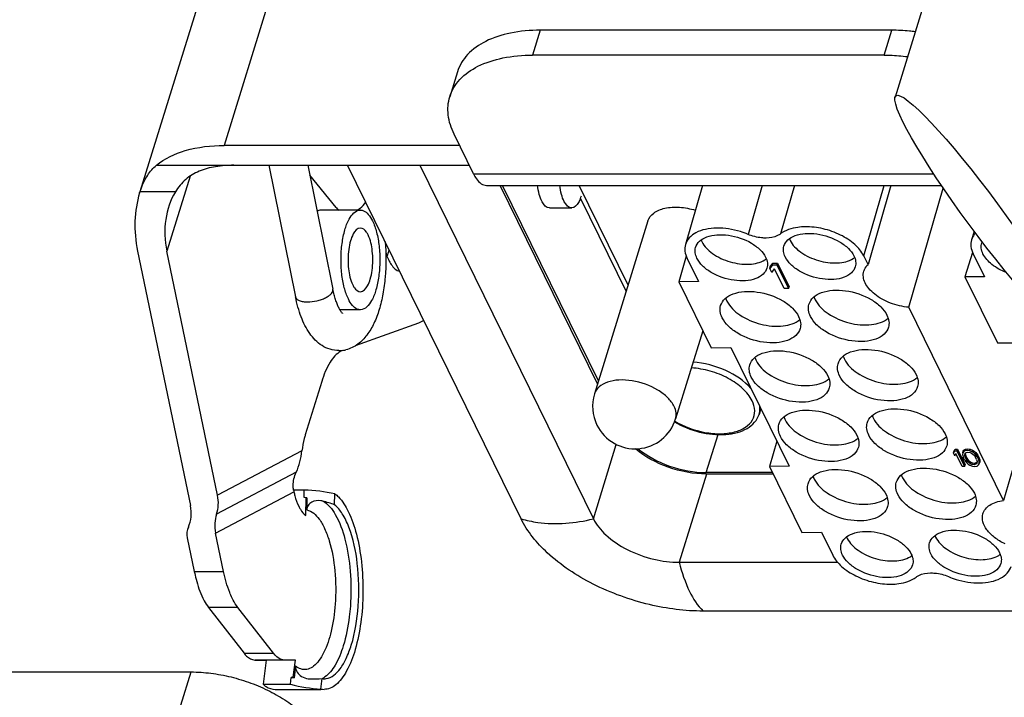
# Model space of a CAD drawing. Header units: millimetres. Extents: x 10 to 584, y 4 to 410.
# Tile 38 of 57: x 441.88 to 451.16, y 257.33 to 263.72. Entities that reach past the tile are written whole.
import ezdxf

# ---------------------------------------------------------------- set-up
doc = ezdxf.new("R2010")
doc.units = ezdxf.units.MM
doc.header["$LTSCALE"] = 32.67
doc.layers.get('0').update_dxf_attribs({"linetype": 'CONTINUOUS'})
for name, color, linetype in [('0_10', 7, 'CONTINUOUS'), ('0_9', 7, 'CONTINUOUS'), ('3_AXES', 7, 'CONTINUOUS')]:
    doc.layers.add(name, color=color, linetype=linetype)

msp = doc.modelspace()

# ---------------------------------------------------------------- linework, layer by layer
at = {"color": 7, "linetype": 'Continuous'}
for p, q in [((443.5817, 263.9297), (443.0149, 262.0957)), ((444.2553, 263.9756), (443.8094, 262.5328)), ((446.7891, 263.6194), (446.7165, 263.3844)), ((450.1049, 263.6194), (446.7891, 263.6194)), ((450.0323, 263.3844), (450.1049, 263.6194)), ((450.0323, 263.3844), (446.7165, 263.3844)), ((446.0087, 263.2277), (445.936, 262.9927)), ((446.1603, 262.2655), (445.9773, 262.6384)), ((446.0291, 262.5328), (443.8094, 262.5328)), ((443.1699, 262.3463), (446.1206, 262.3463)), ((444.2294, 262.3463), (444.4815, 261.1059)), ((444.5967, 262.3463), (444.8343, 261.1776)), ((446.608, 259.014), (444.9728, 262.3463)), ((445.6543, 262.3463), (447.2896, 259.014)), ((444.8646, 261.9497), (444.6156, 262.2537)), ((446.1603, 262.2655), (450.4988, 262.2655)), ((443.4875, 262.2431), (443.2692, 261.5368)), ((446.2813, 262.1571), (450.571, 262.1571)), ((447.33, 260.2869), (446.4122, 262.1571)), ((447.3385, 260.3143), (446.4341, 262.1571)), ((443.0117, 262.0854), (443.015, 262.0957)), ((443.0129, 262.0891), (443.0117, 262.0854)), ((443.3489, 262.0957), (443.015, 262.0957)), ((445.0936, 261.9241), (444.7251, 261.9241)), ((446.8763, 261.9435), (447.0854, 261.9435)), ((442.9929, 261.5368), (443.4904, 259.1383)), ((443.7464, 259.236), (443.2692, 261.5368)), ((445.0936, 260.9841), (444.9001, 260.9841)), ((445.6419, 260.8585), (445.0435, 260.6427)), ((444.9306, 260.602), (444.9292, 260.6015)), ((444.7285, 260.3066), (444.5737, 259.8057)), ((448.352, 259.4501), (448.4658, 259.8076)), ((444.5421, 259.6542), (443.7464, 259.236)), ((447.2896, 259.014), (447.5062, 259.715)), ((444.4884, 259.4525), (443.7373, 259.0578)), ((448.3558, 259.4353), (448.0988, 258.6037)), ((448.9778, 259.4501), (448.352, 259.4501)), ((448.985, 259.4353), (448.3558, 259.4353)), ((444.5643, 259.2847), (444.4629, 259.2847)), ((444.5632, 259.2157), (444.5643, 259.2847)), ((443.7282, 258.8795), (444.4661, 259.2673)), ((444.5816, 259.2129), (444.5632, 259.2157)), ((444.5788, 259.0443), (444.5816, 259.2129)), ((444.5874, 259.2121), (444.5826, 259.2129)), ((444.5894, 259.2118), (444.5875, 259.0969)), ((444.5885, 259.212), (444.5894, 259.2118)), ((444.8504, 259.1462), (444.8521, 259.2493)), ((443.4616, 258.8331), (443.5273, 258.5163)), ((443.8036, 258.5163), (443.7282, 258.8795)), ((448.0988, 258.6037), (449.5921, 258.6037)), ((443.5273, 258.5163), (443.8036, 258.5163)), ((443.6624, 258.1776), (443.9964, 257.7466)), ((443.9387, 258.1776), (443.6624, 258.1776)), ((444.2727, 257.7466), (443.9387, 258.1776)), ((456.3992, 258.1437), (448.3245, 258.1437)), ((443.9964, 257.7466), (444.2727, 257.7466)), ((444.3753, 257.6827), (444.099, 257.6827)), ((444.099, 257.6827), (444.205, 257.6798)), ((444.205, 257.6798), (444.1756, 257.4534)), ((444.4813, 257.6798), (444.205, 257.6798)), ((444.4813, 257.6798), (444.3753, 257.6827)), ((444.4608, 257.5216), (444.4813, 257.6798)), ((444.4824, 257.6247), (444.4682, 257.5156)), ((438.2903, 257.5699), (443.4979, 257.5699)), ((443.4011, 257.2566), (443.4979, 257.5699)), ((444.4335, 257.4534), (444.442, 257.519)), ((444.4608, 257.5216), (444.442, 257.519)), ((444.1756, 257.4534), (444.4335, 257.4534)), ((444.7207, 257.4089), (444.7334, 257.5069)), ((444.2909, 257.4056), (444.7207, 257.4056))]:
    msp.add_line(p, q, dxfattribs=at)
for centre, radius, start, end in [((443.8276, 261.8347), 0.8535, 159.91601, 162.19402), ((446.815, 262.1684), 0.3786, 338.82712, 342.8986), ((444.9625, 262.1141), 0.2148, 299.09925, 306.80948), ((444.9936, 261.8309), 0.4083, 325.07472, 326.07102), ((444.9789, 261.8408), 0.426, 326.06904, 326.77727), ((444.8908, 260.8814), 0.2823, 270.03575, 273.81574), ((444.8905, 260.8862), 0.2871, 273.82233, 283.40806), ((444.727, 259.326), 0.2674, 188.87456, 192.66641), ((444.567, 259.0791), 0.1346, 81.30646, 83.78492), ((444.5668, 259.0779), 0.1358, 80.821, 81.30913), ((444.6977, 259.0276), 0.1583, 75.19917, 81.91793), ((444.6204, 257.7088), 0.246, 229.55135, 231.78629), ((444.6219, 257.6648), 0.1601, 262.19677, 268.78462), ((444.7514, 257.6349), 0.1293, 261.97305, 278.65929), ((444.7516, 257.5512), 0.1456, 257.73473, 269.94949)]:
    msp.add_arc(centre, radius, start, end, dxfattribs=at)
msp.add_ellipse((450.9657, 261.8857), major_axis=(-0.823, 1.1157), ratio=0.119516, dxfattribs=at)
for centre, major_axis, ratio, start_param, end_param in [((444.0982, 261.5368), (-0.8447, 0.9334), 0.805604, 0.445907, 0.940839), ((444.0982, 261.5368), (-0.6335, 0.7001), 0.805604, 6.522757, 7.224024), ((448.1569, 259.8479), (0.6115, -0.1889), 0.572686, -2.196683, -1.076163), ((444.5489, 258.3456), (1.2306, -0.067), 0.761939, 1.363486, 1.599717), ((443.378, 259.236), (-0.3038, 0.273), 0.813048, -2.811633, -2.306272), ((443.1219, 259.1383), (-0.3038, 0.273), 0.813048, -2.891958, -2.306272), ((444.3853, 258.3509), (1.1631, -0.0621), 0.754388, 1.200052, 1.303128), ((444.0967, 258.8795), (-0.3038, 0.273), 0.813048, 0.32996, 0.835321), ((443.6458, 258.8331), (-0.1519, 0.1365), 0.813048, 0.249635, 0.835321), ((444.3865, 258.3851), (1.1161, -0.4071), 0.699722, -1.272669, -1.249893), ((444.5477, 258.3456), (1.179, -0.4358), 0.706388, -1.409191, -1.172919), ((444.3865, 258.3851), (1.1161, -0.4071), 0.699722, -1.118105, -1.014991)]:
    msp.add_ellipse(centre, major_axis=major_axis, ratio=ratio, start_param=start_param, end_param=end_param, dxfattribs=at)
for points, knots in [([(446.7891, 263.6194), (446.6952, 263.6194), (446.5182, 263.6045), (446.2805, 263.5297), (446.0993, 263.4056), (446.0271, 263.2875), (446.0087, 263.2277)], [0, 0, 0, 0, 0.303821, 0.56993, 0.797769, 1, 1, 1, 1]), ([(450.3248, 263.6054), (450.3062, 263.6077), (450.2332, 263.6157), (450.1597, 263.6194), (450.1049, 263.6194)], [0, 0, 0, 0, 0.254869, 1, 1, 1, 1]), ([(445.936, 262.9927), (445.9545, 263.0525), (446.0267, 263.1706), (446.2079, 263.2947), (446.4456, 263.3695), (446.6225, 263.3844), (446.7165, 263.3844)], [0, 0, 0, 0, 0.202231, 0.43007, 0.696179, 1, 1, 1, 1]), ([(450.0323, 263.3844), (450.0503, 263.3844), (450.1238, 263.3831), (450.1971, 263.3772), (450.2522, 263.3704)], [0, 0, 0, 0, 0.244795, 1, 1, 1, 1]), ([(445.9773, 262.6384), (445.9492, 262.6956), (445.9099, 262.8129), (445.9191, 262.9379), (445.936, 262.9927)], [0, 0, 0, 0, 0.526022, 1, 1, 1, 1]), ([(443.1699, 262.3463), (443.2478, 262.4119), (443.4596, 262.5088), (443.686, 262.5328), (443.8094, 262.5328)], [0, 0, 0, 0, 0.45209, 1, 1, 1, 1]), ([(443.026, 262.1278), (443.042, 262.1716), (443.0796, 262.2522), (443.1382, 262.3197), (443.1699, 262.3463)], [0, 0, 0, 0, 0.530094, 1, 1, 1, 1]), ([(443.9009, 262.3463), (443.8428, 262.3463), (443.7315, 262.3387), (443.5747, 262.2979), (443.4401, 262.2189), (443.3751, 262.1393), (443.3489, 262.0957)], [0, 0, 0, 0, 0.274526, 0.525069, 0.759611, 1, 1, 1, 1]), ([(446.1603, 262.2655), (446.1682, 262.2494), (446.1879, 262.2151), (446.2258, 262.1717), (446.2643, 262.1571), (446.2813, 262.1571)], [0, 0, 0, 0, 0.316997, 0.69939, 1, 1, 1, 1]), ([(446.8763, 261.9435), (446.8455, 261.9435), (446.8022, 261.9977), (446.7772, 262.0745), (446.7674, 262.1282), (446.7642, 262.1571)], [0, 0, 0, 0, 0.365176, 0.654537, 1, 1, 1, 1]), ([(447.0854, 261.9435), (447.0549, 261.9435), (447.0124, 261.9982), (446.9871, 262.0744), (446.9769, 262.1282), (446.9735, 262.1571)], [0, 0, 0, 0, 0.362895, 0.653223, 1, 1, 1, 1]), ([(447.1681, 262.0316), (447.1631, 262.0187), (447.1471, 261.9825), (447.1129, 261.9435), (447.0854, 261.9435)], [0, 0, 0, 0, 0.334545, 1, 1, 1, 1]), ([(444.7251, 261.9241), (444.7148, 261.9241), (444.7006, 261.9209), (444.6881, 261.9145), (444.6849, 261.9126)], [0, 0, 0, 0, 0.735377, 1, 1, 1, 1]), ([(444.8646, 261.9497), (444.8658, 261.9481), (444.8721, 261.94), (444.8776, 261.9314), (444.8817, 261.9243)], [0, 0, 0, 0, 0.197572, 1, 1, 1, 1]), ([(444.9798, 261.086), (444.9632, 261.1197), (444.9368, 261.1981), (444.9145, 261.3263), (444.9079, 261.4664), (444.917, 261.6048), (444.943, 261.7313), (444.983, 261.8448), (445.0479, 261.9241), (445.0936, 261.9241)], [0, 0, 0, 0, 0.12431, 0.270924, 0.429023, 0.586016, 0.729492, 0.849109, 1, 1, 1, 1]), ([(445.0936, 261.9241), (445.104, 261.9241), (445.1332, 261.9173), (445.1746, 261.881), (445.1967, 261.844), (445.2073, 261.8223)], [0, 0, 0, 0, 0.195865, 0.544628, 1, 1, 1, 1]), ([(445.2073, 261.8223), (445.2239, 261.7885), (445.2503, 261.7102), (445.2726, 261.5819), (445.2792, 261.4419), (445.2701, 261.3035), (445.2441, 261.1769), (445.2041, 261.0634), (445.1392, 260.9841), (445.0936, 260.9841)], [0, 0, 0, 0, 0.12431, 0.270924, 0.429023, 0.586016, 0.729492, 0.849109, 1, 1, 1, 1]), ([(445.0936, 261.7541), (445.0644, 261.7541), (445.023, 261.7035), (444.9975, 261.6311), (444.9809, 261.5503), (444.975, 261.4619), (444.9806, 261.3491), (444.998, 261.266), (445.0209, 261.2191)], [0, 0, 0, 0, 0.151024, 0.270748, 0.414352, 0.571488, 0.729737, 1, 1, 1, 1]), ([(445.1662, 261.6891), (445.1615, 261.6988), (445.1459, 261.7271), (445.1161, 261.7541), (445.0936, 261.7541)], [0, 0, 0, 0, 0.323074, 1, 1, 1, 1]), ([(445.3259, 261.6268), (445.3362, 261.516), (445.3367, 261.3496), (445.3087, 261.1355), (445.2741, 260.9885), (445.2256, 260.8576), (445.1606, 260.7447), (445.0734, 260.6536), (444.9972, 260.6165), (444.957, 260.6069)], [0, 0, 0, 0, 0.288046, 0.427524, 0.558166, 0.677862, 0.787769, 0.893098, 1, 1, 1, 1]), ([(445.0936, 261.1541), (445.1227, 261.1541), (445.1641, 261.2047), (445.1896, 261.2772), (445.2062, 261.3579), (445.2121, 261.4464), (445.2065, 261.5592), (445.1892, 261.6423), (445.1662, 261.6891)], [0, 0, 0, 0, 0.151024, 0.270748, 0.414352, 0.571488, 0.729737, 1, 1, 1, 1]), ([(445.3323, 261.5226), (445.3344, 261.5163), (445.3426, 261.4923), (445.3523, 261.4689), (445.3605, 261.4522)], [0, 0, 0, 0, 0.264335, 1, 1, 1, 1]), ([(445.363, 261.5511), (445.3616, 261.5459), (445.3557, 261.5259), (445.349, 261.5062), (445.3435, 261.4918)], [0, 0, 0, 0, 0.259343, 1, 1, 1, 1]), ([(445.3605, 261.4522), (445.3674, 261.4382), (445.3912, 261.3952), (445.4301, 261.3539), (445.4636, 261.346)], [0, 0, 0, 0, 0.311987, 1, 1, 1, 1]), ([(444.5958, 261.0585), (444.6252, 261.0585), (444.6697, 261.0641), (444.7258, 261.0801), (444.7639, 261.0958), (444.7957, 261.1142), (444.8192, 261.1344), (444.8337, 261.1555), (444.8356, 261.1711), (444.8343, 261.1776)], [0, 0, 0, 0, 0.307866, 0.463228, 0.608783, 0.737683, 0.845197, 0.930498, 1, 1, 1, 1]), ([(444.9244, 260.9508), (444.9247, 260.9506), (444.9259, 260.9497), (444.9225, 260.9525), (444.9206, 260.9548), (444.9154, 260.9607), (444.91, 260.9683), (444.9004, 260.9829), (444.8878, 261.0063), (444.873, 261.0403), (444.8586, 261.0811), (444.8453, 261.1275), (444.8378, 261.1604), (444.8343, 261.1776)], [0, 0, 0, 0, 0.003982, 0.010764, 0.028768, 0.057517, 0.09639, 0.144715, 0.266581, 0.417521, 0.592683, 0.788039, 1, 1, 1, 1]), ([(445.0209, 261.2191), (445.0257, 261.2095), (445.0413, 261.1812), (445.0711, 261.1541), (445.0936, 261.1541)], [0, 0, 0, 0, 0.323074, 1, 1, 1, 1]), ([(444.891, 260.5991), (444.8627, 260.5991), (444.8064, 260.6077), (444.7053, 260.6552), (444.6056, 260.76), (444.5273, 260.9216), (444.4946, 261.0416), (444.4815, 261.1059)], [0, 0, 0, 0, 0.120634, 0.239119, 0.471342, 0.719964, 1, 1, 1, 1]), ([(444.4815, 261.1059), (444.483, 261.0986), (444.4928, 261.0832), (444.519, 261.069), (444.5544, 261.0602), (444.5812, 261.0585), (444.5958, 261.0585)], [0, 0, 0, 0, 0.171075, 0.388372, 0.666854, 1, 1, 1, 1]), ([(445.0936, 260.9841), (445.0832, 260.9841), (445.054, 260.991), (445.0125, 261.0272), (444.9905, 261.0642), (444.9798, 261.086)], [0, 0, 0, 0, 0.195865, 0.544628, 1, 1, 1, 1]), ([(444.9096, 260.5928), (444.8674, 260.5705), (444.7901, 260.4774), (444.7482, 260.3706), (444.7285, 260.3066)], [0, 0, 0, 0, 0.41616, 1, 1, 1, 1]), ([(444.5737, 259.8057), (444.5701, 259.7941), (444.5562, 259.7444), (444.5471, 259.6934), (444.5421, 259.6542)], [0, 0, 0, 0, 0.234668, 1, 1, 1, 1]), ([(448.3558, 259.4353), (448.2341, 259.4353), (447.9937, 259.4815), (447.7769, 259.597), (447.6868, 259.6737)], [0, 0, 0, 0, 0.507116, 1, 1, 1, 1]), ([(444.4628, 259.2847), (444.4607, 259.2985), (444.4562, 259.3555), (444.4701, 259.4134), (444.4884, 259.4525)], [0, 0, 0, 0, 0.244465, 1, 1, 1, 1]), ([(444.4661, 259.2673), (444.469, 259.2546), (444.4806, 259.2082), (444.4965, 259.1626), (444.5118, 259.1314)], [0, 0, 0, 0, 0.272659, 1, 1, 1, 1]), ([(444.72, 259.1843), (444.6916, 259.1883), (444.6444, 259.1819), (444.5983, 259.1427), (444.5877, 259.1122), (444.5875, 259.0969)], [0, 0, 0, 0, 0.487937, 0.740092, 1, 1, 1, 1]), ([(444.8521, 259.2493), (444.8643, 259.2404), (444.9171, 259.1934), (444.9546, 259.1316), (444.979, 259.0819)], [0, 0, 0, 0, 0.213401, 1, 1, 1, 1]), ([(444.5118, 259.1314), (444.5165, 259.1217), (444.534, 259.0895), (444.5574, 259.0593), (444.5788, 259.0443)], [0, 0, 0, 0, 0.29082, 1, 1, 1, 1]), ([(444.5875, 259.0969), (444.6355, 259.0883), (444.7033, 259.024), (444.7613, 258.9168), (444.8203, 258.7549), (444.8609, 258.5153), (444.8632, 258.3133), (444.8556, 258.2086)], [0, 0, 0, 0, 0.150297, 0.255427, 0.380601, 0.676878, 1, 1, 1, 1]), ([(444.7382, 259.1807), (444.7893, 259.154), (444.8803, 259.0353), (444.9599, 258.8061), (445.0057, 258.5126), (445.0064, 258.3), (444.9985, 258.1906)], [0, 0, 0, 0, 0.16357, 0.398981, 0.689164, 1, 1, 1, 1]), ([(445.0077, 257.8234), (445.0443, 257.9418), (445.0851, 258.199), (445.0776, 258.5758), (445.0172, 258.8723), (444.9318, 259.0559), (444.879, 259.1229), (444.8504, 259.1462)], [0, 0, 0, 0, 0.269497, 0.560891, 0.818099, 0.919782, 1, 1, 1, 1]), ([(444.979, 259.0819), (445.0122, 259.0143), (445.0649, 258.8577), (445.1095, 258.6012), (445.123, 258.3213), (445.104, 258.0436), (445.0544, 257.7935), (444.988, 257.6148), (444.9198, 257.5067), (444.8677, 257.4502), (444.8115, 257.4142), (444.7706, 257.4056), (444.7515, 257.4056)], [0, 0, 0, 0, 0.123474, 0.269109, 0.426151, 0.582099, 0.724619, 0.843442, 0.89209, 0.933448, 0.968592, 1, 1, 1, 1]), ([(448.3245, 258.1437), (448.1551, 258.1437), (447.7962, 258.1903), (447.2912, 258.373), (446.8705, 258.6487), (446.6675, 258.8928), (446.608, 259.014)], [0, 0, 0, 0, 0.25381, 0.536632, 0.797801, 1, 1, 1, 1]), ([(446.608, 259.014), (446.6592, 258.9986), (446.8837, 258.9507), (447.1197, 258.9708), (447.2896, 259.014)], [0, 0, 0, 0, 0.233721, 1, 1, 1, 1]), ([(447.2896, 259.014), (447.3176, 258.9569), (447.4134, 258.8418), (447.6117, 258.7118), (447.8498, 258.6257), (448.019, 258.6037), (448.0988, 258.6037)], [0, 0, 0, 0, 0.202197, 0.463367, 0.74619, 1, 1, 1, 1]), ([(448.0988, 258.6037), (448.1233, 258.5092), (448.178, 258.3455), (448.2707, 258.1953), (448.3246, 258.1437)], [0, 0, 0, 0, 0.566948, 1, 1, 1, 1]), ([(443.5273, 258.5163), (443.5321, 258.4927), (443.5521, 258.4072), (443.5804, 258.3231), (443.6086, 258.2657)], [0, 0, 0, 0, 0.273942, 1, 1, 1, 1]), ([(443.8849, 258.2657), (443.8762, 258.2835), (443.8409, 258.3641), (443.8174, 258.4496), (443.8036, 258.5163)], [0, 0, 0, 0, 0.224817, 1, 1, 1, 1]), ([(443.6086, 258.2657), (443.6126, 258.2574), (443.6285, 258.2268), (443.6469, 258.1975), (443.6624, 258.1776)], [0, 0, 0, 0, 0.268729, 1, 1, 1, 1]), ([(443.9387, 258.1776), (443.9338, 258.1839), (443.9135, 258.2118), (443.8966, 258.242), (443.8849, 258.2657)], [0, 0, 0, 0, 0.231559, 1, 1, 1, 1]), ([(444.8556, 258.2086), (444.8495, 258.123), (444.8274, 257.9664), (444.7705, 257.7869), (444.7072, 257.6791), (444.6581, 257.6251), (444.6037, 257.5937), (444.5646, 257.5912), (444.5471, 257.5943)], [0, 0, 0, 0, 0.346576, 0.636305, 0.752465, 0.848572, 0.928158, 1, 1, 1, 1]), ([(444.9985, 258.1906), (444.9961, 258.157), (444.9838, 258.0306), (444.9596, 257.905), (444.9321, 257.8159)], [0, 0, 0, 0, 0.2658, 1, 1, 1, 1]), ([(444.9321, 257.8159), (444.9126, 257.7527), (444.8707, 257.6454), (444.7985, 257.5504), (444.7583, 257.5227)], [0, 0, 0, 0, 0.575015, 1, 1, 1, 1]), ([(444.7709, 257.5071), (444.8241, 257.5152), (444.9003, 257.5849), (444.9652, 257.7025), (444.9945, 257.7805), (445.0077, 257.8234)], [0, 0, 0, 0, 0.394598, 0.670629, 1, 1, 1, 1]), ([(443.9964, 257.7466), (444.0038, 257.737), (444.0304, 257.7063), (444.0702, 257.6835), (444.099, 257.6827)], [0, 0, 0, 0, 0.297059, 1, 1, 1, 1]), ([(444.3753, 257.6827), (444.3663, 257.6829), (444.3252, 257.6904), (444.2924, 257.7212), (444.2727, 257.7466)], [0, 0, 0, 0, 0.218332, 1, 1, 1, 1]), ([(444.4824, 257.6247), (444.4799, 257.6055), (444.4923, 257.5647), (444.5223, 257.538), (444.539, 257.5278)], [0, 0, 0, 0, 0.496749, 1, 1, 1, 1]), ([(444.5471, 257.5943), (444.5415, 257.5953), (444.5182, 257.6011), (444.4969, 257.6135), (444.4824, 257.6247)], [0, 0, 0, 0, 0.235011, 1, 1, 1, 1]), ([(443.4979, 257.5699), (443.5599, 257.5699), (443.6865, 257.5613), (443.8753, 257.5259), (444.0616, 257.4688), (444.2381, 257.3923), (444.3983, 257.2991), (444.5363, 257.1926), (444.6471, 257.0768), (444.7029, 256.9913), (444.724, 256.9483)], [0, 0, 0, 0, 0.129668, 0.264546, 0.401256, 0.536278, 0.666224, 0.788122, 0.899743, 1, 1, 1, 1]), ([(444.1756, 257.4534), (444.1845, 257.4459), (444.218, 257.4206), (444.2605, 257.4056), (444.2909, 257.4056)], [0, 0, 0, 0, 0.277241, 1, 1, 1, 1])]:
    msp.add_open_spline(points, degree=3, knots=knots, dxfattribs=at)
for points in [[(445.0912, 261.942), (445.1117, 261.9574), (445.1298, 261.9768), (445.1435, 261.9984)], [(444.8646, 261.9497), (444.8727, 261.9398), (444.8824, 261.931), (444.8932, 261.924)], [(445.691, 260.8822), (445.6754, 260.8728), (445.659, 260.8647), (445.6419, 260.8585)], [(444.9292, 260.6015), (444.9224, 260.5991), (444.9159, 260.5961), (444.9096, 260.5928)], [(444.4884, 259.4525), (444.5178, 259.5155), (444.5335, 259.5851), (444.5421, 259.6542)], [(444.539, 257.5278), (444.5575, 257.5165), (444.5787, 257.5091), (444.6001, 257.5062)], [(444.7583, 257.5227), (444.751, 257.5176), (444.7433, 257.513), (444.7354, 257.5091)]]:
    msp.add_open_spline(points, degree=3, dxfattribs=at)
at = {"layer": '0_10', "color": 7, "linetype": 'Continuous'}
for p, q in [((448.3187, 262.1571), (448.1577, 261.5991)), ((448.8812, 262.1571), (448.7478, 261.6946)), ((449.1848, 262.1571), (449.0527, 261.6991)), ((449.839, 261.4928), (450.0307, 262.1571)), ((450.0951, 262.1571), (449.8796, 261.4102)), ((450.2636, 261.0074), (450.588, 262.132)), ((450.8799, 261.7235), (450.8555, 261.6443)), ((450.865, 261.5253), (450.7935, 261.2939)), ((450.8709, 261.5115), (450.9777, 261.2939)), ((448.165, 261.4886), (448.0955, 261.2479)), ((448.1738, 261.4682), (448.2805, 261.2506)), ((448.9577, 261.3899), (448.983, 261.4238)), ((448.9785, 261.4081), (448.983, 261.4238)), ((448.983, 261.4238), (449.0246, 261.4244)), ((449.0201, 261.4088), (449.0246, 261.4244)), ((449.0246, 261.4244), (449.1344, 261.2006)), ((449.8796, 261.4102), (449.839, 261.4928)), ((448.9785, 261.4081), (448.9532, 261.3742)), ((448.9532, 261.3742), (448.9577, 261.3899)), ((448.9719, 261.3361), (448.9532, 261.3742)), ((448.9719, 261.3361), (448.9972, 261.3701)), ((448.9785, 261.4081), (449.0201, 261.4088)), ((449.0883, 261.1844), (448.9972, 261.3701)), ((449.0201, 261.4088), (449.1299, 261.185)), ((448.2805, 261.2506), (448.0955, 261.2479)), ((448.0955, 261.2479), (448.4006, 260.6263)), ((450.7935, 261.2939), (451.0985, 260.6723)), ((450.9777, 261.2939), (450.7935, 261.2939)), ((449.1299, 261.185), (449.0883, 261.1844)), ((449.1299, 261.185), (449.1344, 261.2006)), ((451.1572, 259.1864), (450.2636, 261.0074)), ((451.0985, 260.6723), (451.2827, 260.6723)), ((448.4006, 260.6263), (448.5856, 260.629)), ((448.5856, 260.629), (449.1347, 259.5101)), ((451.4737, 260.2832), (451.1572, 259.1864)), ((449.0186, 259.7466), (448.9496, 259.5074)), ((450.695, 259.6553), (450.6837, 259.6328)), ((450.6837, 259.6328), (450.6882, 259.6485)), ((450.6882, 259.6485), (450.6995, 259.671)), ((450.695, 259.6553), (450.6995, 259.671)), ((450.695, 259.6553), (450.7172, 259.6557)), ((450.6995, 259.671), (450.7217, 259.6713)), ((450.7172, 259.6557), (450.7217, 259.6713)), ((450.7172, 259.6557), (450.7904, 259.5065)), ((450.7217, 259.6713), (450.7949, 259.5221)), ((450.7725, 259.6341), (450.777, 259.6498)), ((450.777, 259.6498), (450.7835, 259.6595)), ((450.7789, 259.6438), (450.7835, 259.6595)), ((450.7928, 259.6536), (450.7789, 259.6438)), ((450.7835, 259.6595), (450.7973, 259.6692)), ((450.7928, 259.6536), (450.7973, 259.6692)), ((450.8134, 259.6571), (450.7928, 259.6536)), ((450.7973, 259.6692), (450.8179, 259.6728)), ((450.8134, 259.6571), (450.8179, 259.6728)), ((450.8372, 259.6542), (450.8134, 259.6571)), ((450.8179, 259.6728), (450.8417, 259.6699)), ((450.8372, 259.6542), (450.8417, 259.6699)), ((450.8603, 259.645), (450.8372, 259.6542)), ((450.8417, 259.6699), (450.8649, 259.6607)), ((450.8603, 259.645), (450.8649, 259.6607)), ((450.8649, 259.6607), (450.8806, 259.6513)), ((450.8761, 259.6356), (450.8806, 259.6513)), ((450.8806, 259.6513), (450.8943, 259.6387)), ((450.6962, 259.6074), (450.6837, 259.6328)), ((450.6962, 259.6074), (450.7075, 259.6299)), ((450.7682, 259.5062), (450.7075, 259.6299)), ((450.7725, 259.6341), (450.7713, 259.6213)), ((450.7713, 259.6213), (450.7723, 259.6117)), ((450.7723, 259.6117), (450.7764, 259.5958)), ((450.7789, 259.6438), (450.7725, 259.6341)), ((450.7904, 259.5672), (450.7764, 259.5958)), ((450.7904, 259.5672), (450.8019, 259.5514)), ((450.7908, 259.612), (450.7963, 259.6313)), ((450.7965, 259.5929), (450.7908, 259.612)), ((450.7953, 259.6277), (450.801, 259.6086)), ((450.7963, 259.6313), (450.8043, 259.6378)), ((450.7965, 259.5929), (450.801, 259.6086)), ((450.7965, 259.5929), (450.8074, 259.5707)), ((450.801, 259.6086), (450.8119, 259.5863)), ((450.8043, 259.6378), (450.8212, 259.6412)), ((450.8074, 259.5707), (450.8119, 259.5863)), ((450.8204, 259.5517), (450.8074, 259.5707)), ((450.8119, 259.5863), (450.8249, 259.5673)), ((450.8204, 259.5517), (450.8249, 259.5673)), ((450.8212, 259.6412), (450.8413, 259.6383)), ((450.8249, 259.5673), (450.8491, 259.5485)), ((450.8413, 259.6383), (450.8555, 259.6321)), ((450.8555, 259.6321), (450.8796, 259.6133)), ((450.8761, 259.6356), (450.8603, 259.645)), ((450.8898, 259.623), (450.8761, 259.6356)), ((450.8796, 259.6133), (450.8927, 259.5943)), ((450.8898, 259.623), (450.8943, 259.6387)), ((450.8981, 259.6136), (450.8898, 259.623)), ((450.9036, 259.5721), (450.8927, 259.5943)), ((450.8943, 259.6387), (450.9026, 259.6292)), ((450.8981, 259.6136), (450.9026, 259.6292)), ((450.9096, 259.5978), (450.8981, 259.6136)), ((450.9026, 259.6292), (450.9141, 259.6134)), ((450.9036, 259.5721), (450.9092, 259.553)), ((450.9096, 259.5978), (450.9141, 259.6134)), ((450.9096, 259.5978), (450.9236, 259.5692)), ((450.9141, 259.6134), (450.9282, 259.5849)), ((450.9236, 259.5692), (450.9282, 259.5849)), ((450.9277, 259.5533), (450.9236, 259.5692)), ((450.9277, 259.5533), (450.9322, 259.5689)), ((450.9282, 259.5849), (450.9322, 259.5689)), ((450.9287, 259.5437), (450.9332, 259.5594)), ((450.9332, 259.5594), (450.932, 259.5466)), ((450.9322, 259.5689), (450.9332, 259.5594)), ((449.1347, 259.5101), (448.9496, 259.5074)), ((448.9496, 259.5074), (449.2547, 258.8858)), ((450.7904, 259.5065), (450.7682, 259.5062)), ((450.7904, 259.5065), (450.7949, 259.5221)), ((450.8019, 259.5514), (450.8103, 259.5419)), ((450.8103, 259.5419), (450.8239, 259.5294)), ((450.8446, 259.5329), (450.8204, 259.5517)), ((450.8239, 259.5294), (450.8397, 259.52)), ((450.8397, 259.52), (450.8629, 259.5107)), ((450.8446, 259.5329), (450.8491, 259.5485)), ((450.8588, 259.5267), (450.8446, 259.5329)), ((450.8491, 259.5485), (450.8633, 259.5423)), ((450.8588, 259.5267), (450.8633, 259.5423)), ((450.8788, 259.5238), (450.8588, 259.5267)), ((450.8629, 259.5107), (450.8866, 259.5079)), ((450.8633, 259.5423), (450.8834, 259.5394)), ((450.8788, 259.5238), (450.8834, 259.5394)), ((450.8958, 259.5272), (450.8788, 259.5238)), ((450.8834, 259.5394), (450.9003, 259.5429)), ((450.8866, 259.5079), (450.9073, 259.5114)), ((450.8958, 259.5272), (450.9003, 259.5429)), ((450.9038, 259.5337), (450.8958, 259.5272)), ((450.9003, 259.5429), (450.9083, 259.5494)), ((450.9092, 259.553), (450.9038, 259.5337)), ((450.9073, 259.5114), (450.9211, 259.5212)), ((450.9211, 259.5212), (450.9275, 259.5309)), ((450.9275, 259.5309), (450.932, 259.5466)), ((450.9275, 259.5309), (450.9287, 259.5437)), ((450.9287, 259.5437), (450.9277, 259.5533)), ((449.2547, 258.8858), (449.4397, 258.8885)), ((449.4397, 258.8885), (449.5465, 258.671))]:
    msp.add_line(p, q, dxfattribs=at)
for centre, radius, start, end in [((448.4805, 261.7093), 0.1884, 201.11048, 206.18262), ((449.3132, 261.7216), 0.1884, 201.11048, 206.18262), ((451.0609, 261.5808), 0.1151, 157.57764, 162.80822), ((448.8073, 261.6159), 0.1896, 301.31852, 306.65549), ((449.64, 261.6282), 0.1896, 301.31852, 306.65549), ((449.8532, 258.9121), 0.1884, 201.11048, 206.18262), ((450.6858, 258.9244), 0.1884, 201.11048, 206.18262), ((450.18, 258.8186), 0.1896, 301.31852, 306.65549), ((451.0127, 258.8309), 0.1896, 301.31852, 306.65549)]:
    msp.add_arc(centre, radius, start, end, dxfattribs=at)
for points, knots in [([(448.4528, 261.7541), (448.4171, 261.7536), (448.3497, 261.7468), (448.2595, 261.7166), (448.1911, 261.6679), (448.1644, 261.6221), (448.1577, 261.5991)], [0, 0, 0, 0, 0.303021, 0.568964, 0.797139, 1, 1, 1, 1]), ([(448.2538, 261.5714), (448.2602, 261.5934), (448.2896, 261.6373), (448.3636, 261.6771), (448.4587, 261.6949), (448.6039, 261.6883), (448.7473, 261.6398), (448.8606, 261.5567), (448.901, 261.5055), (448.9139, 261.4791)], [0, 0, 0, 0, 0.088841, 0.193117, 0.31789, 0.459237, 0.753096, 0.886315, 1, 1, 1, 1]), ([(448.7478, 261.6946), (448.7242, 261.7046), (448.6295, 261.7389), (448.5279, 261.7552), (448.4528, 261.7541)], [0, 0, 0, 0, 0.254168, 1, 1, 1, 1]), ([(448.9182, 261.6603), (448.9041, 261.6601), (448.8459, 261.6627), (448.7884, 261.6775), (448.7478, 261.6946)], [0, 0, 0, 0, 0.242196, 1, 1, 1, 1]), ([(449.0527, 261.6991), (449.0446, 261.6928), (449.0038, 261.6684), (448.955, 261.6608), (448.9182, 261.6603)], [0, 0, 0, 0, 0.218426, 1, 1, 1, 1]), ([(449.2855, 261.7664), (449.2624, 261.766), (449.1815, 261.7603), (449.0988, 261.7349), (449.0527, 261.6991)], [0, 0, 0, 0, 0.283431, 1, 1, 1, 1]), ([(449.0864, 261.5837), (449.0928, 261.6057), (449.1222, 261.6496), (449.1963, 261.6894), (449.2913, 261.7072), (449.4365, 261.7006), (449.58, 261.6521), (449.6932, 261.569), (449.7336, 261.5178), (449.7465, 261.4914)], [0, 0, 0, 0, 0.088841, 0.193117, 0.31789, 0.459237, 0.753096, 0.886315, 1, 1, 1, 1]), ([(449.839, 261.4928), (449.8191, 261.5335), (449.7528, 261.6111), (449.6189, 261.6965), (449.4581, 261.7533), (449.3424, 261.7672), (449.2855, 261.7664)], [0, 0, 0, 0, 0.211155, 0.462557, 0.73447, 1, 1, 1, 1]), ([(450.8926, 261.7065), (450.8882, 261.7019), (450.8724, 261.6835), (450.8608, 261.6615), (450.8555, 261.6443)], [0, 0, 0, 0, 0.258788, 1, 1, 1, 1]), ([(448.1577, 261.5991), (448.1518, 261.5787), (448.1489, 261.5326), (448.1635, 261.4893), (448.1738, 261.4682)], [0, 0, 0, 0, 0.475679, 1, 1, 1, 1]), ([(448.3115, 261.6262), (448.3336, 261.5811), (448.4171, 261.4996), (448.576, 261.4281), (448.7486, 261.4036), (448.8628, 261.4277), (448.9059, 261.4539)], [0, 0, 0, 0, 0.225873, 0.499638, 0.773623, 1, 1, 1, 1]), ([(449.1441, 261.6385), (449.1663, 261.5934), (449.2498, 261.5119), (449.4086, 261.4404), (449.5812, 261.4159), (449.6955, 261.44), (449.7385, 261.4662)], [0, 0, 0, 0, 0.225873, 0.499638, 0.773623, 1, 1, 1, 1]), ([(450.8555, 261.6443), (450.8491, 261.6238), (450.8457, 261.5769), (450.8604, 261.5329), (450.8709, 261.5115)], [0, 0, 0, 0, 0.473978, 1, 1, 1, 1]), ([(450.963, 261.5115), (450.9549, 261.5282), (450.9434, 261.5624), (450.9461, 261.5988), (450.951, 261.6148)], [0, 0, 0, 0, 0.526002, 1, 1, 1, 1]), ([(448.2663, 261.4696), (448.2583, 261.4859), (448.247, 261.5196), (448.2492, 261.5555), (448.2538, 261.5714)], [0, 0, 0, 0, 0.524297, 1, 1, 1, 1]), ([(449.0989, 261.4819), (449.0909, 261.4983), (449.0796, 261.5319), (449.0819, 261.5678), (449.0864, 261.5837)], [0, 0, 0, 0, 0.524297, 1, 1, 1, 1]), ([(451.1849, 261.3344), (451.136, 261.3535), (451.0505, 261.3996), (450.9822, 261.4724), (450.963, 261.5115)], [0, 0, 0, 0, 0.546847, 1, 1, 1, 1]), ([(448.9264, 261.3773), (448.92, 261.3553), (448.8906, 261.3115), (448.8166, 261.2717), (448.7215, 261.2538), (448.5763, 261.2604), (448.4329, 261.3089), (448.3196, 261.392), (448.2792, 261.4432), (448.2663, 261.4696)], [0, 0, 0, 0, 0.088841, 0.193117, 0.31789, 0.459237, 0.753096, 0.886315, 1, 1, 1, 1]), ([(448.9139, 261.4791), (448.9219, 261.4628), (448.9332, 261.4291), (448.931, 261.3932), (448.9264, 261.3773)], [0, 0, 0, 0, 0.524297, 1, 1, 1, 1]), ([(449.759, 261.3896), (449.7527, 261.3676), (449.7233, 261.3238), (449.6492, 261.284), (449.5541, 261.2661), (449.4089, 261.2727), (449.2655, 261.3212), (449.1523, 261.4043), (449.1119, 261.4555), (449.0989, 261.4819)], [0, 0, 0, 0, 0.088841, 0.193117, 0.31789, 0.459237, 0.753096, 0.886315, 1, 1, 1, 1]), ([(449.7465, 261.4914), (449.7546, 261.4751), (449.7659, 261.4414), (449.7636, 261.4055), (449.759, 261.3896)], [0, 0, 0, 0, 0.524297, 1, 1, 1, 1]), ([(450.2636, 261.0074), (450.2045, 261.0126), (450.0902, 261.0398), (449.964, 261.1077), (449.8882, 261.1793), (449.8505, 261.2348), (449.8321, 261.2919), (449.8347, 261.3299), (449.8395, 261.3468)], [0, 0, 0, 0, 0.296759, 0.579951, 0.705033, 0.815406, 0.912039, 1, 1, 1, 1]), ([(449.8395, 261.3468), (449.8412, 261.3527), (449.8499, 261.3764), (449.8657, 261.3972), (449.8796, 261.4102)], [0, 0, 0, 0, 0.243255, 1, 1, 1, 1]), ([(448.4899, 261.023), (448.497, 261.0476), (448.5298, 261.0964), (448.6123, 261.1408), (448.7182, 261.1607), (448.88, 261.1533), (449.0398, 261.0993), (449.166, 261.0067), (449.211, 260.9496), (449.2254, 260.9202)], [0, 0, 0, 0, 0.088842, 0.193119, 0.317892, 0.459238, 0.753099, 0.886316, 1, 1, 1, 1]), ([(449.3226, 261.0353), (449.3296, 261.0599), (449.3624, 261.1087), (449.4449, 261.1531), (449.5509, 261.173), (449.7127, 261.1656), (449.8725, 261.1116), (449.9987, 261.019), (450.0437, 260.9619), (450.0581, 260.9325)], [0, 0, 0, 0, 0.088842, 0.193119, 0.317892, 0.459238, 0.753099, 0.886316, 1, 1, 1, 1]), ([(448.549, 261.0662), (448.5752, 261.0128), (448.676, 260.9178), (448.8647, 260.8389), (449.0644, 260.8179), (449.1938, 260.8563), (449.2366, 260.8923)], [0, 0, 0, 0, 0.230477, 0.50979, 0.783096, 1, 1, 1, 1]), ([(449.3817, 261.0785), (449.4079, 261.0251), (449.5086, 260.9301), (449.6973, 260.8512), (449.8971, 260.8302), (450.0265, 260.8686), (450.0693, 260.9046)], [0, 0, 0, 0, 0.230477, 0.50979, 0.783096, 1, 1, 1, 1]), ([(448.5038, 260.9096), (448.4949, 260.9278), (448.4823, 260.9653), (448.4848, 261.0053), (448.4899, 261.023)], [0, 0, 0, 0, 0.524295, 1, 1, 1, 1]), ([(449.3365, 260.9219), (449.3275, 260.9401), (449.3149, 260.9777), (449.3174, 261.0176), (449.3226, 261.0353)], [0, 0, 0, 0, 0.524295, 1, 1, 1, 1]), ([(449.2394, 260.8068), (449.2323, 260.7822), (449.1995, 260.7334), (449.117, 260.689), (449.011, 260.6691), (448.8492, 260.6765), (448.6894, 260.7306), (448.5632, 260.8232), (448.5182, 260.8802), (448.5038, 260.9096)], [0, 0, 0, 0, 0.088842, 0.193119, 0.317892, 0.459238, 0.753099, 0.886316, 1, 1, 1, 1]), ([(449.2254, 260.9202), (449.2344, 260.902), (449.247, 260.8645), (449.2445, 260.8245), (449.2394, 260.8068)], [0, 0, 0, 0, 0.524295, 1, 1, 1, 1]), ([(450.072, 260.8191), (450.0649, 260.7945), (450.0321, 260.7457), (449.9496, 260.7013), (449.8437, 260.6814), (449.6819, 260.6888), (449.5221, 260.7429), (449.3959, 260.8355), (449.3509, 260.8925), (449.3365, 260.9219)], [0, 0, 0, 0, 0.088842, 0.193119, 0.317892, 0.459238, 0.753099, 0.886316, 1, 1, 1, 1]), ([(450.0581, 260.9325), (450.067, 260.9143), (450.0796, 260.8768), (450.0771, 260.8368), (450.072, 260.8191)], [0, 0, 0, 0, 0.524295, 1, 1, 1, 1]), ([(448.7645, 260.4636), (448.7715, 260.4881), (448.8043, 260.537), (448.8868, 260.5813), (448.9928, 260.6012), (449.1546, 260.5938), (449.3144, 260.5398), (449.4406, 260.4472), (449.4856, 260.3902), (449.5, 260.3608)], [0, 0, 0, 0, 0.088842, 0.193119, 0.317892, 0.459238, 0.753099, 0.886316, 1, 1, 1, 1]), ([(449.5971, 260.4759), (449.6042, 260.5004), (449.6369, 260.5493), (449.7195, 260.5936), (449.8254, 260.6135), (449.9872, 260.6062), (450.147, 260.5521), (450.2732, 260.4595), (450.3182, 260.4025), (450.3326, 260.3731)], [0, 0, 0, 0, 0.088842, 0.193119, 0.317892, 0.459238, 0.753099, 0.886316, 1, 1, 1, 1]), ([(448.8236, 260.5068), (448.8498, 260.4534), (448.9505, 260.3584), (449.1392, 260.2794), (449.339, 260.2585), (449.4684, 260.2968), (449.5112, 260.3329)], [0, 0, 0, 0, 0.230477, 0.50979, 0.783096, 1, 1, 1, 1]), ([(449.6562, 260.5191), (449.6824, 260.4657), (449.7832, 260.3707), (449.9719, 260.2917), (450.1716, 260.2708), (450.301, 260.3091), (450.3438, 260.3452)], [0, 0, 0, 0, 0.230477, 0.50979, 0.783096, 1, 1, 1, 1]), ([(448.7784, 260.3501), (448.7694, 260.3684), (448.7568, 260.4059), (448.7593, 260.4458), (448.7645, 260.4636)], [0, 0, 0, 0, 0.524295, 1, 1, 1, 1]), ([(449.611, 260.3624), (449.602, 260.3807), (449.5895, 260.4182), (449.592, 260.4581), (449.5971, 260.4759)], [0, 0, 0, 0, 0.524295, 1, 1, 1, 1]), ([(449.5139, 260.2474), (449.5068, 260.2228), (449.474, 260.1739), (449.3915, 260.1296), (449.2856, 260.1097), (449.1238, 260.1171), (448.964, 260.1711), (448.8378, 260.2637), (448.7928, 260.3208), (448.7784, 260.3501)], [0, 0, 0, 0, 0.088842, 0.193119, 0.317892, 0.459238, 0.753099, 0.886316, 1, 1, 1, 1]), ([(449.5, 260.3608), (449.5089, 260.3425), (449.5215, 260.305), (449.519, 260.2651), (449.5139, 260.2474)], [0, 0, 0, 0, 0.524295, 1, 1, 1, 1]), ([(450.3465, 260.2597), (450.3394, 260.2351), (450.3067, 260.1862), (450.2241, 260.1419), (450.1182, 260.122), (449.9564, 260.1294), (449.7966, 260.1834), (449.6704, 260.276), (449.6254, 260.3331), (449.611, 260.3624)], [0, 0, 0, 0, 0.088842, 0.193119, 0.317892, 0.459238, 0.753099, 0.886316, 1, 1, 1, 1]), ([(450.3326, 260.3731), (450.3416, 260.3548), (450.3541, 260.3173), (450.3516, 260.2774), (450.3465, 260.2597)], [0, 0, 0, 0, 0.524295, 1, 1, 1, 1]), ([(449.039, 259.9041), (449.0461, 259.9287), (449.0788, 259.9775), (449.1614, 260.0219), (449.2673, 260.0418), (449.4291, 260.0344), (449.5889, 259.9804), (449.7151, 259.8878), (449.7601, 259.8307), (449.7745, 259.8013)], [0, 0, 0, 0, 0.088842, 0.193119, 0.317892, 0.459238, 0.753099, 0.886316, 1, 1, 1, 1]), ([(449.8716, 259.9164), (449.8787, 259.941), (449.9115, 259.9898), (449.994, 260.0342), (450.0999, 260.0541), (450.2617, 260.0467), (450.4215, 259.9927), (450.5477, 259.9001), (450.5927, 259.843), (450.6072, 259.8136)], [0, 0, 0, 0, 0.088842, 0.193119, 0.317892, 0.459238, 0.753099, 0.886316, 1, 1, 1, 1]), ([(449.0981, 259.9473), (449.1243, 259.8939), (449.2251, 259.7989), (449.4138, 259.72), (449.6135, 259.699), (449.7429, 259.7374), (449.7857, 259.7734)], [0, 0, 0, 0, 0.230477, 0.50979, 0.783096, 1, 1, 1, 1]), ([(449.9307, 259.9596), (449.9569, 259.9062), (450.0577, 259.8112), (450.2464, 259.7323), (450.4461, 259.7113), (450.5755, 259.7497), (450.6183, 259.7857)], [0, 0, 0, 0, 0.230477, 0.50979, 0.783096, 1, 1, 1, 1]), ([(449.0529, 259.7907), (449.044, 259.8089), (449.0314, 259.8465), (449.0339, 259.8864), (449.039, 259.9041)], [0, 0, 0, 0, 0.524295, 1, 1, 1, 1]), ([(449.8855, 259.803), (449.8766, 259.8212), (449.864, 259.8588), (449.8665, 259.8987), (449.8716, 259.9164)], [0, 0, 0, 0, 0.524295, 1, 1, 1, 1]), ([(449.7884, 259.6879), (449.7813, 259.6633), (449.7486, 259.6145), (449.6661, 259.5701), (449.5601, 259.5502), (449.3983, 259.5576), (449.2385, 259.6117), (449.1123, 259.7043), (449.0673, 259.7613), (449.0529, 259.7907)], [0, 0, 0, 0, 0.088842, 0.193119, 0.317892, 0.459238, 0.753099, 0.886316, 1, 1, 1, 1]), ([(449.7745, 259.8013), (449.7835, 259.7831), (449.7961, 259.7456), (449.7935, 259.7056), (449.7884, 259.6879)], [0, 0, 0, 0, 0.524295, 1, 1, 1, 1]), ([(450.6211, 259.7002), (450.614, 259.6756), (450.5812, 259.6268), (450.4987, 259.5824), (450.3927, 259.5625), (450.2309, 259.5699), (450.0711, 259.624), (449.945, 259.7166), (449.8999, 259.7736), (449.8855, 259.803)], [0, 0, 0, 0, 0.088842, 0.193119, 0.317892, 0.459238, 0.753099, 0.886316, 1, 1, 1, 1]), ([(450.6072, 259.8136), (450.6161, 259.7954), (450.6287, 259.7579), (450.6262, 259.7179), (450.6211, 259.7002)], [0, 0, 0, 0, 0.524295, 1, 1, 1, 1]), ([(449.3135, 259.3447), (449.3206, 259.3692), (449.3534, 259.4181), (449.4359, 259.4624), (449.5418, 259.4823), (449.7036, 259.4749), (449.8635, 259.4209), (449.9896, 259.3283), (450.0346, 259.2713), (450.0491, 259.2419)], [0, 0, 0, 0, 0.088842, 0.193119, 0.317892, 0.459238, 0.753099, 0.886316, 1, 1, 1, 1]), ([(450.1462, 259.357), (450.1533, 259.3815), (450.186, 259.4304), (450.2685, 259.4747), (450.3745, 259.4946), (450.5363, 259.4873), (450.6961, 259.4332), (450.8223, 259.3406), (450.8673, 259.2836), (450.8817, 259.2542)], [0, 0, 0, 0, 0.088842, 0.193119, 0.317892, 0.459238, 0.753099, 0.886316, 1, 1, 1, 1]), ([(449.3726, 259.3879), (449.3988, 259.3345), (449.4996, 259.2395), (449.6883, 259.1605), (449.888, 259.1396), (450.0174, 259.1779), (450.0602, 259.214)], [0, 0, 0, 0, 0.230477, 0.50979, 0.783096, 1, 1, 1, 1]), ([(450.2053, 259.4002), (450.2315, 259.3468), (450.3322, 259.2518), (450.5209, 259.1728), (450.7207, 259.1519), (450.8501, 259.1902), (450.8929, 259.2263)], [0, 0, 0, 0, 0.230477, 0.50979, 0.783096, 1, 1, 1, 1]), ([(449.3274, 259.2312), (449.3185, 259.2495), (449.3059, 259.287), (449.3084, 259.3269), (449.3135, 259.3447)], [0, 0, 0, 0, 0.524295, 1, 1, 1, 1]), ([(450.1601, 259.2435), (450.1511, 259.2618), (450.1385, 259.2993), (450.141, 259.3393), (450.1462, 259.357)], [0, 0, 0, 0, 0.524295, 1, 1, 1, 1]), ([(450.063, 259.1285), (450.0559, 259.1039), (450.0231, 259.055), (449.9406, 259.0107), (449.8347, 258.9908), (449.6729, 258.9982), (449.513, 259.0522), (449.3869, 259.1448), (449.3419, 259.2019), (449.3274, 259.2312)], [0, 0, 0, 0, 0.088842, 0.193119, 0.317892, 0.459238, 0.753099, 0.886316, 1, 1, 1, 1]), ([(450.0491, 259.2419), (450.058, 259.2236), (450.0706, 259.1861), (450.0681, 259.1462), (450.063, 259.1285)], [0, 0, 0, 0, 0.524295, 1, 1, 1, 1]), ([(450.8956, 259.1408), (450.8885, 259.1162), (450.8557, 259.0673), (450.7732, 259.023), (450.6673, 259.0031), (450.5055, 259.0105), (450.3457, 259.0645), (450.2195, 259.1571), (450.1745, 259.2142), (450.1601, 259.2435)], [0, 0, 0, 0, 0.088842, 0.193119, 0.317892, 0.459238, 0.753099, 0.886316, 1, 1, 1, 1]), ([(450.8817, 259.2542), (450.8906, 259.2359), (450.9032, 259.1984), (450.9007, 259.1585), (450.8956, 259.1408)], [0, 0, 0, 0, 0.524295, 1, 1, 1, 1]), ([(450.9621, 259.0593), (450.9669, 259.0758), (450.9843, 259.1086), (451.0287, 259.1467), (451.0881, 259.1737), (451.1332, 259.1833), (451.1572, 259.1864)], [0, 0, 0, 0, 0.210436, 0.440806, 0.703134, 1, 1, 1, 1]), ([(451.1712, 258.7782), (451.1363, 258.7946), (451.0732, 258.8317), (450.9994, 258.9021), (450.9566, 258.9801), (450.9553, 259.0359), (450.9621, 259.0593)], [0, 0, 0, 0, 0.307552, 0.578568, 0.805627, 1, 1, 1, 1]), ([(450.4591, 258.7864), (450.4655, 258.8085), (450.4949, 258.8523), (450.569, 258.8921), (450.664, 258.91), (450.8092, 258.9034), (450.9526, 258.8548), (451.0659, 258.7718), (451.1063, 258.7206), (451.1192, 258.6942)], [0, 0, 0, 0, 0.088841, 0.193117, 0.31789, 0.459237, 0.753096, 0.886315, 1, 1, 1, 1]), ([(449.6265, 258.7741), (449.6329, 258.7962), (449.6623, 258.84), (449.7363, 258.8798), (449.8314, 258.8977), (449.9766, 258.891), (450.12, 258.8425), (450.2333, 258.7595), (450.2737, 258.7083), (450.2866, 258.6819)], [0, 0, 0, 0, 0.088841, 0.193117, 0.31789, 0.459237, 0.753096, 0.886315, 1, 1, 1, 1]), ([(449.6842, 258.829), (449.7063, 258.7838), (449.7898, 258.7024), (449.9487, 258.6308), (450.1213, 258.6063), (450.2355, 258.6304), (450.2786, 258.6567)], [0, 0, 0, 0, 0.225873, 0.499638, 0.773623, 1, 1, 1, 1]), ([(450.5168, 258.8413), (450.539, 258.7961), (450.6225, 258.7147), (450.7813, 258.6431), (450.9539, 258.6186), (451.0682, 258.6427), (451.1112, 258.669)], [0, 0, 0, 0, 0.225873, 0.499638, 0.773623, 1, 1, 1, 1]), ([(449.639, 258.6723), (449.631, 258.6887), (449.6197, 258.7224), (449.6219, 258.7582), (449.6265, 258.7741)], [0, 0, 0, 0, 0.524297, 1, 1, 1, 1]), ([(450.4716, 258.6846), (450.4636, 258.701), (450.4523, 258.7347), (450.4545, 258.7705), (450.4591, 258.7864)], [0, 0, 0, 0, 0.524297, 1, 1, 1, 1]), ([(449.5465, 258.671), (449.5664, 258.6303), (449.6327, 258.5526), (449.7666, 258.4672), (449.9274, 258.4104), (450.0431, 258.3965), (450.1001, 258.3974)], [0, 0, 0, 0, 0.211155, 0.462557, 0.73447, 1, 1, 1, 1]), ([(450.2991, 258.5801), (450.2927, 258.558), (450.2633, 258.5142), (450.1892, 258.4744), (450.0942, 258.4566), (449.949, 258.4632), (449.8056, 258.5117), (449.6923, 258.5948), (449.6519, 258.646), (449.639, 258.6723)], [0, 0, 0, 0, 0.088841, 0.193117, 0.31789, 0.459237, 0.753096, 0.886315, 1, 1, 1, 1]), ([(450.2866, 258.6819), (450.2946, 258.6655), (450.3059, 258.6318), (450.3037, 258.596), (450.2991, 258.5801)], [0, 0, 0, 0, 0.524297, 1, 1, 1, 1]), ([(451.1317, 258.5924), (451.1253, 258.5704), (451.0959, 258.5265), (451.0219, 258.4867), (450.9268, 258.4689), (450.7816, 258.4755), (450.6382, 258.524), (450.5249, 258.6071), (450.4846, 258.6583), (450.4716, 258.6846)], [0, 0, 0, 0, 0.088841, 0.193117, 0.31789, 0.459237, 0.753096, 0.886315, 1, 1, 1, 1]), ([(451.1192, 258.6942), (451.1273, 258.6778), (451.1385, 258.6441), (451.1363, 258.6083), (451.1317, 258.5924)], [0, 0, 0, 0, 0.524297, 1, 1, 1, 1]), ([(450.9327, 258.4097), (450.9685, 258.4102), (451.0358, 258.417), (451.126, 258.4471), (451.1944, 258.4959), (451.2211, 258.5417), (451.2278, 258.5647)], [0, 0, 0, 0, 0.303021, 0.568964, 0.797139, 1, 1, 1, 1]), ([(450.1001, 258.3974), (450.1231, 258.3977), (450.204, 258.4034), (450.2867, 258.4289), (450.3328, 258.4646)], [0, 0, 0, 0, 0.283431, 1, 1, 1, 1]), ([(450.3328, 258.4646), (450.341, 258.4709), (450.3817, 258.4953), (450.4305, 258.503), (450.4673, 258.5035)], [0, 0, 0, 0, 0.218426, 1, 1, 1, 1]), ([(450.4673, 258.5035), (450.4814, 258.5037), (450.5396, 258.5011), (450.5971, 258.4863), (450.6377, 258.4691)], [0, 0, 0, 0, 0.242196, 1, 1, 1, 1]), ([(450.6377, 258.4691), (450.6613, 258.4592), (450.756, 258.4249), (450.8576, 258.4086), (450.9327, 258.4097)], [0, 0, 0, 0, 0.254168, 1, 1, 1, 1])]:
    msp.add_open_spline(points, degree=3, knots=knots, dxfattribs=at)
for points in [[(448.5378, 261.094), (448.5408, 261.0845), (448.5446, 261.0752), (448.549, 261.0662)], [(449.3704, 261.1063), (449.3734, 261.0968), (449.3773, 261.0875), (449.3817, 261.0785)], [(448.8123, 260.5345), (448.8154, 260.525), (448.8192, 260.5157), (448.8236, 260.5068)], [(449.645, 260.5468), (449.648, 260.5373), (449.6518, 260.528), (449.6562, 260.5191)], [(449.0869, 259.9751), (449.0899, 259.9656), (449.0937, 259.9563), (449.0981, 259.9473)], [(449.9195, 259.9874), (449.9225, 259.9779), (449.9263, 259.9686), (449.9307, 259.9596)], [(449.3614, 259.4156), (449.3644, 259.4061), (449.3682, 259.3968), (449.3726, 259.3879)], [(450.194, 259.428), (450.1971, 259.4184), (450.2009, 259.4091), (450.2053, 259.4002)]]:
    msp.add_open_spline(points, degree=3, dxfattribs=at)
at = {"layer": '0_9', "color": 7, "linetype": 'Continuous'}
for p, q in [((447.6171, 261.216), (447.1553, 262.1571)), ((447.168, 262.0318), (447.5983, 261.155)), ((447.8041, 261.8211), (447.3006, 260.1917)), ((448.3218, 260.7868), (448.0649, 259.9555)), ((448.8685, 260.0526), (448.8517, 259.9984))]:
    msp.add_line(p, q, dxfattribs=at)
for centre, radius, start, end in [((447.6827, 260.0736), 0.3999, 162.82422, 206.14192), ((447.6828, 260.0736), 0.4, 206.13893, 342.82721)]:
    msp.add_arc(centre, radius, start, end, dxfattribs=at)
for points, knots in [([(447.8041, 261.8211), (447.8132, 261.8505), (447.8595, 261.9081), (447.9698, 261.9491), (448.1058, 261.956), (448.2022, 261.9375), (448.2511, 261.9226)], [0, 0, 0, 0, 0.18573, 0.414023, 0.691753, 1, 1, 1, 1]), ([(448.7757, 260.2423), (448.7117, 260.3153), (448.536, 260.4302), (448.3361, 260.4831), (448.2303, 260.4912)], [0, 0, 0, 0, 0.477704, 1, 1, 1, 1]), ([(448.7866, 260.1265), (448.7657, 260.1691), (448.698, 260.2511), (448.5608, 260.3447), (448.3946, 260.4113), (448.2737, 260.4328), (448.2133, 260.4362)], [0, 0, 0, 0, 0.210574, 0.460173, 0.731379, 1, 1, 1, 1]), ([(448.0512, 260.0736), (448.0364, 260.1037), (447.9906, 260.1622), (447.8625, 260.258), (447.7002, 260.3156), (447.5353, 260.3262), (447.4272, 260.3082), (447.3425, 260.2652), (447.3082, 260.2164), (447.3006, 260.1917)], [0, 0, 0, 0, 0.114072, 0.247801, 0.542382, 0.68373, 0.808232, 0.911952, 1, 1, 1, 1]), ([(448.0575, 259.9349), (448.1441, 259.8825), (448.2893, 259.8291), (448.4838, 259.8109), (448.6152, 259.8257), (448.7223, 259.8682), (448.7961, 259.9396), (448.8198, 260.0354), (448.801, 260.0972), (448.7866, 260.1265)], [0, 0, 0, 0, 0.310561, 0.461462, 0.597076, 0.712459, 0.809539, 0.899918, 1, 1, 1, 1]), ([(448.0649, 259.9555), (448.0706, 259.9738), (448.0736, 260.0155), (448.0605, 260.0546), (448.0512, 260.0736)], [0, 0, 0, 0, 0.474, 1, 1, 1, 1]), ([(448.8517, 259.9984), (448.8572, 260.0163), (448.8608, 260.0418), (448.8593, 260.0669), (448.8586, 260.0733)], [0, 0, 0, 0, 0.743181, 1, 1, 1, 1]), ([(448.0547, 259.9271), (448.1281, 259.8839), (448.2864, 259.8213), (448.4934, 259.7986), (448.6454, 259.8226), (448.7399, 259.8602), (448.8134, 259.9184), (448.8433, 259.9712), (448.8517, 259.9984)], [0, 0, 0, 0, 0.286934, 0.565062, 0.689853, 0.802247, 0.904083, 1, 1, 1, 1])]:
    msp.add_open_spline(points, degree=3, knots=knots, dxfattribs=at)
at = {"layer": '3_AXES', "color": 7, "linetype": 'Continuous'}
msp.add_line((451.7898, 268.3459), (450.1342, 262.9885), dxfattribs=at)

doc.saveas('drawing.dxf')
